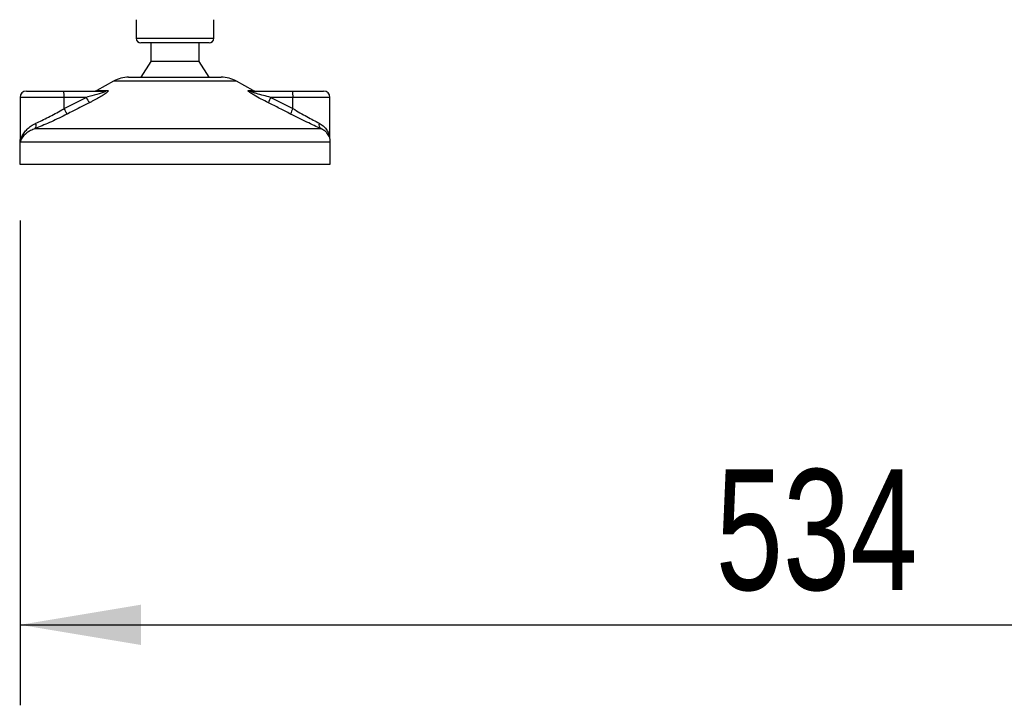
# Model space of a CAD drawing. Header units: millimetres. Extents: x 0 to 420, y 0 to 297.
# Tile 46 of 77: x 284 to 309, y 166 to 183. Entities that reach past the tile are written whole.
import ezdxf

# ---------------------------------------------------------------- set-up
doc = ezdxf.new("R2010")
doc.units = ezdxf.units.MM
doc.layers.add('QUOTE', color=174, linetype='Continuous')
doc.styles.add('SLDTEXTSTYLE3', font='TXT', dxfattribs={"width": 0.75})
doc.dimstyles.new('SLDDIMSTYLE0', dxfattribs={"dimtxt": 3, "dimasz": 3, "dimexe": 0, "dimexo": 0.0625, "dimgap": 0.75, "dimtad": 1, "dimdec": 0, "dimlfac": 12.956326, "dimrnd": 1e-09, "dimzin": 12, "dimdsep": 46, "dimtxsty": 'SLDTEXTSTYLE3', "dimsah": 1, "dimcen": 0.09, "dimadec": 0, "dimazin": 3, "dimtfac": 1, "dimtdec": 3, "dimtofl": 0, "dimtmove": 0, "dimatfit": 3, "dimfxl": 0, "dimfrac": 2, "dimtolj": 1, "dimtzin": 12, "dimarcsym": 0})

# ---------------------------------------------------------------- blocks, each defined once
blk = doc.blocks.new('_D')
at = {"layer": 'QUOTE'}
for p, q in [((284.475, 178.088), (284.475, 166.036)), ((325.69, 178.088), (325.69, 166.036)), ((284.475, 168.036), (325.69, 168.036))]:
    blk.add_line(p, q, dxfattribs=at)
for points in [[(284.475, 168.036), (287.475, 167.536), (287.475, 168.536)], [(325.69, 168.036), (322.69, 168.536), (322.69, 167.536)]]:
    blk.add_solid(points, dxfattribs=at)
at = {"layer": 'QUOTE', "insert": (301.758, 171.903), "char_height": 3, "attachment_point": 1, "style": 'SLDTEXTSTYLE3'}
blk.add_mtext('534', dxfattribs=at)

msp = doc.modelspace()

# ---------------------------------------------------------------- linework, layer by layer
at = {"color": 7, "linetype": 'Continuous', "lineweight": 25}
for p, q in [((287.35843, 183.07449), (287.35843, 182.61139)), ((289.28799, 182.61139), (289.28799, 183.07449)), ((287.35843, 182.61139), (289.28799, 182.61139)), ((289.17222, 182.49562), (287.47421, 182.49562)), ((287.72505, 182.49562), (287.72505, 182.03253)), ((288.92138, 182.03253), (288.92138, 182.49562)), ((287.72505, 182.03253), (287.47421, 181.64661)), ((288.92138, 182.03253), (287.72505, 182.03253)), ((289.17222, 181.64661), (288.92138, 182.03253)), ((286.79804, 181.54998), (286.38031, 181.31862)), ((288.45546, 181.54998), (286.79804, 181.54998)), ((287.17198, 181.64661), (288.42304, 181.64661)), ((288.42304, 181.64661), (289.47444, 181.64661)), ((289.84839, 181.54998), (288.45546, 181.54998)), ((290.26612, 181.31862), (289.84839, 181.54998)), ((284.62922, 181.29929), (285.55184, 181.29929)), ((285.55184, 181.29929), (286.57335, 181.29929)), ((286.38031, 181.31862), (286.63821, 181.31862)), ((290.14999, 181.31862), (290.26612, 181.31862)), ((290.22031, 181.29929), (291.24182, 181.29929)), ((291.24182, 181.29929), (292.01721, 181.29929)), ((284.47485, 181.14493), (284.47485, 180.08731)), ((285.56522, 181.14493), (284.47485, 181.14493)), ((285.56522, 180.86447), (286.11869, 181.14493)), ((285.56522, 180.86447), (285.56522, 181.14493)), ((286.11869, 181.14493), (285.56522, 181.14493)), ((290.70174, 181.14493), (291.25521, 180.86447)), ((291.25521, 181.14493), (290.70174, 181.14493)), ((291.25521, 180.86447), (291.25521, 181.14493)), ((292.17158, 181.14493), (291.25521, 181.14493)), ((292.17158, 180.12039), (292.17158, 181.14493)), ((284.8465, 180.36751), (291.94534, 180.36751)), ((284.4641, 180.02992), (284.4641, 179.48551)), ((284.47863, 180.02992), (284.4641, 180.02992)), ((292.18233, 180.02992), (284.47863, 180.02992)), ((292.18233, 179.48551), (292.18233, 180.02992)), ((284.4641, 179.48551), (288.65783, 179.48551)), ((288.65783, 179.48551), (292.18233, 179.48551))]:
    msp.add_line(p, q, dxfattribs=at)
for centre, radius, start, end in [((287.47421, 182.61139), 0.11577, 180, 270), ((289.17222, 182.61139), 0.11577, 270, 0), ((287.17198, 180.87479), 0.77182, 90, 118.979708), ((289.47444, 180.87479), 0.77182, 61.020292, 90), ((284.62922, 181.14493), 0.15436, 90, 180), ((285.11011, 181.18323), 0.45672, 355.189448, 14.721753), ((286.30552, 181.45366), 0.15436, 270, 298.979708), ((286.57281, 181.41961), 0.12032, 270.257722, 302.928572), ((290.22054, 181.43773), 0.13843, 239.359434, 269.903334), ((290.34091, 181.45366), 0.15436, 241.020292, 270), ((290.8001, 181.18323), 0.45672, 355.189448, 14.721753), ((292.01721, 181.14493), 0.15436, 0, 90), ((286.89676, 181.49924), 0.85495, 204.483224, 214.915993), ((291.31331, 180.81177), 0.69643, 151.419701, 163.471641), ((286.30395, 181.21089), 0.81591, 205.123669, 216.162504), ((291.82293, 180.54018), 0.65381, 150.264685, 163.174573), ((284.74154, 180.45455), 0.13634, 320.332603, 20.614778), ((292.02599, 180.46437), 0.12604, 162.369267, 230.220234), ((284.85001, 180.02992), 0.38591, 169.409906, 180), ((291.79642, 180.02992), 0.38591, 0, 21.634761)]:
    msp.add_arc(centre, radius, start, end, dxfattribs=at)
for points, knots in [([(286.57335, 181.29929), (286.5779, 181.29918), (286.58523, 181.29899), (286.59244, 181.29718), (286.59546, 181.2944), (286.59344, 181.2903), (286.58753, 181.28567), (286.57164, 181.27663), (286.52367, 181.25728), (286.39466, 181.21631), (286.25132, 181.17814), (286.14262, 181.15092), (286.11869, 181.14493)], [0, 0, 0, 0, 0.03262824, 0.05252441, 0.07584006, 0.10005346, 0.12245263, 0.1468975, 0.23622486, 0.42447648, 0.87329199, 1, 1, 1, 1]), ([(286.63821, 181.31862), (286.6459, 181.31784), (286.6614, 181.31627), (286.6631, 181.30198), (286.64674, 181.27874), (286.60013, 181.23844), (286.51211, 181.1805), (286.39473, 181.11293), (286.28658, 181.05572), (286.21949, 181.02189), (286.19571, 181.00989)], [0, 0, 0, 0, 0.07157335, 0.14434732, 0.20833536, 0.30965956, 0.49233005, 0.69118879, 0.89052506, 1, 1, 1, 1]), ([(290.64566, 181.00989), (290.58461, 181.04063), (290.46287, 181.1019), (290.31356, 181.18402), (290.21423, 181.24526), (290.16578, 181.28025), (290.1417, 181.30287), (290.1366, 181.31566), (290.1438, 181.31854), (290.14944, 181.31861), (290.14999, 181.31862)], [0, 0, 0, 0, 0.27916885, 0.55661556, 0.69910273, 0.79155981, 0.86148353, 0.93080823, 0.99326565, 1, 1, 1, 1]), ([(290.70174, 181.14493), (290.64214, 181.15983), (290.5231, 181.18958), (290.37695, 181.23006), (290.2779, 181.26116), (290.23303, 181.27793), (290.21499, 181.28677), (290.20766, 181.29164), (290.20489, 181.29499), (290.20661, 181.29793), (290.212, 181.29902), (290.21755, 181.29928), (290.21967, 181.29929), (290.22031, 181.29929)], [0, 0, 0, 0, 0.31464616, 0.62840009, 0.77235872, 0.85323352, 0.88961618, 0.90401929, 0.93050293, 0.94919561, 0.98218076, 0.99463589, 1, 1, 1, 1]), ([(284.86916, 180.50255), (284.91771, 180.52497), (285.01628, 180.57048), (285.17872, 180.651), (285.34683, 180.73941), (285.47618, 180.8119), (285.5486, 180.85466), (285.56522, 180.86447)], [0, 0, 0, 0, 0.22830534, 0.46347764, 0.69381275, 0.92974366, 1, 1, 1, 1]), ([(286.19571, 181.00989), (286.10413, 180.96382), (285.92017, 180.87129), (285.73713, 180.77685), (285.64522, 180.72943)], [0, 0, 0, 0, 0.497854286, 1, 1, 1, 1]), ([(291.19711, 180.72943), (291.10584, 180.77645), (290.92252, 180.87089), (290.73821, 180.96342), (290.64566, 181.00989)], [0, 0, 0, 0, 0.497852, 1, 1, 1, 1]), ([(291.25521, 180.86447), (291.31346, 180.8303), (291.4315, 180.76106), (291.60247, 180.66582), (291.76607, 180.57702), (291.85876, 180.52764), (291.90587, 180.50255)], [0, 0, 0, 0, 0.246593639, 0.499691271, 0.745735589, 1, 1, 1, 1]), ([(285.64522, 180.72943), (285.62613, 180.71962), (285.54432, 180.67758), (285.39574, 180.60501), (285.2045, 180.51731), (285.01665, 180.43606), (284.90376, 180.39058), (284.8465, 180.36751)], [0, 0, 0, 0, 0.06999491, 0.29988869, 0.53536004, 0.76429565, 1, 1, 1, 1]), ([(291.94534, 180.36751), (291.89319, 180.39168), (291.78703, 180.44086), (291.6008, 180.52874), (291.40205, 180.62499), (291.26605, 180.6943), (291.19711, 180.72943)], [0, 0, 0, 0, 0.24635312, 0.50146761, 0.74726318, 1, 1, 1, 1]), ([(284.47863, 180.02992), (284.47868, 180.03032), (284.4847, 180.07616), (284.50749, 180.15567), (284.56952, 180.26462), (284.64731, 180.35523), (284.74497, 180.43796), (284.82778, 180.48103), (284.86916, 180.50255)], [0, 0, 0, 0, 0.00224631, 0.25863767, 0.44771683, 0.63671155, 0.81847299, 1, 1, 1, 1]), ([(284.8465, 180.36751), (284.80857, 180.35229), (284.73193, 180.32153), (284.60979, 180.2426), (284.51753, 180.14375), (284.48536, 180.06296), (284.47869, 180.0302), (284.47863, 180.02992)], [0, 0, 0, 0, 0.18041479, 0.36450089, 0.74190632, 0.99778494, 1, 1, 1, 1]), ([(291.90587, 180.50255), (291.94014, 180.48132), (292.00967, 180.43825), (292.08481, 180.35593), (292.13684, 180.2648), (292.16546, 180.1895), (292.16528, 180.14465), (292.16523, 180.13356)], [0, 0, 0, 0, 0.22272092, 0.4517881, 0.6846122, 0.92196036, 1, 1, 1, 1]), ([(292.14617, 180.1699), (292.13383, 180.20154), (292.1129, 180.25524), (292.03637, 180.32107), (291.97587, 180.35194), (291.94534, 180.36751)], [0, 0, 0, 0, 0.41540152, 0.70498935, 1, 1, 1, 1]), ([(284.47863, 180.02992), (284.47857, 180.0302), (284.47386, 180.05351), (284.47605, 180.07662), (284.47821, 180.09945)], [0, 0, 0, 0, 0.01206383, 1, 1, 1, 1]), ([(284.47997, 180.08731), (284.47804, 180.06863), (284.47607, 180.04954), (284.47858, 180.03032), (284.47863, 180.02992)], [0, 0, 0, 0, 0.97929123, 1, 1, 1, 1])]:
    msp.add_open_spline(points, degree=3, knots=knots, dxfattribs=at)

# ---------------------------------------------------------------- dimensions: what is measured, and where the dimension line sits
at = {"layer": 'QUOTE'}
dim = msp.add_linear_dim(base=(325.69024, 168.03602), p1=(284.47485, 180.08775), p2=(325.69024, 180.08775), dimstyle='SLDDIMSTYLE0', dxfattribs=at)
dim.commit()
dim.dimension.update_dxf_attribs({"geometry": '_D', "text_midpoint": (305.08254, 168.03602), "dimtype": 160})

doc.saveas('drawing.dxf')
